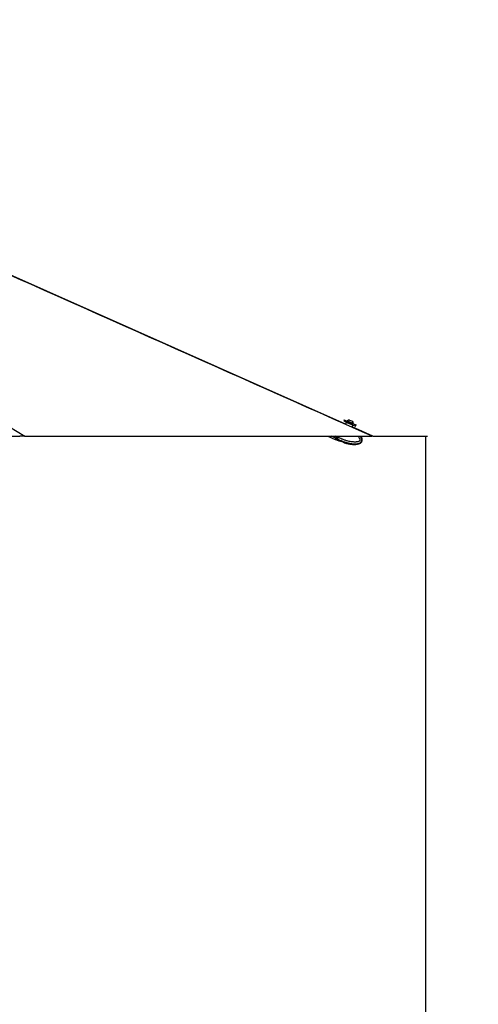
# Model space of a CAD drawing. Header units: millimetres. Extents: x 1903 to 18395, y 655 to 15963.
# Tile 20 of 54: x 9030 to 10373, y 4309 to 7189. Entities that reach past the tile are written whole.
import ezdxf

# ---------------------------------------------------------------- set-up
doc = ezdxf.new("R2010")
doc.units = ezdxf.units.MM
doc.layers.add('COMPONENT_GEOMETRY', color=7, linetype='Continuous')
doc.styles.add('SLDTEXTSTYLE1', font='TXT', dxfattribs={"width": 0.75})
doc.dimstyles.new('SLDDIMSTYLE0', dxfattribs={"dimtxt": 100, "dimasz": 6.604, "dimexe": 0, "dimexo": 0.0625, "dimgap": 25, "dimtad": 0, "dimtih": 1, "dimtoh": 1, "dimdec": 0, "dimlfac": 0.5, "dimrnd": 1e-09, "dimzin": 12, "dimdsep": 46, "dimtxsty": 'SLDTEXTSTYLE1', "dimsah": 1, "dimcen": 0.09, "dimadec": 0, "dimazin": 3, "dimtfac": 1, "dimtdec": 0, "dimtofl": 0, "dimtmove": 0, "dimatfit": 3, "dimfxl": 1, "dimfrac": 2, "dimtolj": 1, "dimtzin": 12, "dimarcsym": 0})

# ---------------------------------------------------------------- blocks, each defined once
blk = doc.blocks.new('_D_1')
at = {"layer": 'COMPONENT_GEOMETRY', "color": 7, "ltscale": 2}
for p, q in [((10064.6, 5970.3), (10224.2, 5970.3)), ((10217.9, 5970.3), (10217.9, 3625.5)), ((10217.9, 1122), (10217.9, 3466.8)), ((4073.7, 1122), (10224.2, 1122))]:
    blk.add_line(p, q, dxfattribs=at)
for points in [[(10217.9, 5970.3), (10216.8, 5963.7), (10218.9, 5963.7)], [(10217.9, 1122), (10218.9, 1128.6), (10216.8, 1128.6)]]:
    blk.add_solid(points, dxfattribs=at)
at = {"layer": 'COMPONENT_GEOMETRY', "color": 7, "ltscale": 2, "insert": (10070.1, 3595.7), "char_height": 100, "attachment_point": 1, "style": 'SLDTEXTSTYLE1'}
blk.add_mtext('2424', dxfattribs=at)

msp = doc.modelspace()

# ---------------------------------------------------------------- linework, layer by layer
at = {"color": 8, "linetype": 'Continuous', "lineweight": 25, "ltscale": 2}
for p, q in [((9000.75, 5998.18), (9045.13, 5970.28)), ((10005.67, 6002.45), (9986.44, 6010.87)), ((9955.76, 5964.48), (9942.5, 5970.28)), ((9956.31, 5964.24), (9954.74, 5960.66)), ((9957.73, 5968.99), (9954.78, 5970.28)), ((9959.42, 5962.86), (9957.86, 5959.3)), ((9958.28, 5968.75), (9958.95, 5970.28))]:
    msp.add_line(p, q, dxfattribs=at)
at = {"color": 7, "linetype": 'Continuous', "lineweight": 25, "ltscale": 2}
for p, q in [((9980.64, 6018.32), (9979.23, 6015.11)), ((9979.23, 6015.11), (10000.53, 6005.79)), ((9980.64, 6018.32), (10001.93, 6009)), ((9986.44, 6010.87), (9984.24, 6005.85)), ((9989.46, 6015.29), (9989.16, 6014.59)), ((9989.46, 6015.29), (10006.84, 6007.68)), ((9995.71, 6017.72), (10004.4, 6013.92)), ((10000.53, 6005.79), (10013.68, 6000.03)), ((10001.93, 6009), (10015.08, 6003.24)), ((10003.43, 5997.32), (10005.67, 6002.45)), ((10064.19, 5970.31), (10003.43, 5997.32)), ((10004.4, 6013.92), (10004.42, 6013.91)), ((10006.56, 6006.97), (10006.87, 6007.67)), ((10006.84, 6007.68), (10006.87, 6007.67)), ((10013.68, 6000.03), (10015.08, 6003.24)), ((6574.98, 5970.28), (9030.11, 5970.28)), ((9045.13, 5970.28), (10062.07, 5970.28)), ((9932.77, 5970.28), (9954.19, 5960.9)), ((9955.76, 5964.48), (9954.19, 5960.9)), ((9957.73, 5968.99), (9955.76, 5964.48)), ((9956.31, 5964.24), (9958.28, 5968.75)), ((9956.31, 5964.24), (9959.25, 5962.95)), ((9958.3, 5970.28), (9957.73, 5968.99)), ((9957.73, 5968.99), (9958.28, 5968.75)), ((9961.4, 5967.38), (9958.28, 5968.75)), ((9959.25, 5962.95), (9959.42, 5962.86)), ((9961.4, 5967.39), (9962.66, 5970.28)), ((9961.4, 5967.39), (9961.4, 5967.38)), ((9954.74, 5960.66), (9957.86, 5959.3)), ((9957.86, 5959.3), (9964.4, 5956.71)), ((9964.71, 5956.51), (9967.93, 5956.37)), ((9970.59, 5955.98), (9976.31, 5954.06)), ((9978.58, 5952.78), (9981.08, 5951.01))]:
    msp.add_line(p, q, dxfattribs=at)
at = {"color": 7, "linetype": 'Continuous', "lineweight": 25, "ltscale": 2, "flags": 128}
msp.add_lwpolyline([(9984.24, 6005.85), (8100.53, 6843.25), (7323.47, 7188.8)], dxfattribs=at)
at = {"color": 7, "linetype": 'Continuous', "lineweight": 25, "ltscale": 4}
for centre, radius, start, end in [((9987.35, 6010.47), 1, 66.35712, 156.35712), ((9996.25, 6007.11), 10.63, 92.89799, 129.6955), ((9996.25, 6007.11), 10.63, 3.01874, 39.81625), ((10004.76, 6002.85), 1, 336.35712, 66.35712), ((9956.48, 5964.76), 0.554, 162.53902, 251.42708), ((9954.98, 5961.21), 0.6, 156.35712, 246.35712)]:
    msp.add_arc(centre, radius, start, end, dxfattribs=at)
at = {"color": 7, "linetype": 'Continuous', "lineweight": 25, "ltscale": 2}
for points, knots in [([(10062.07, 5970.28), (9652.72, 6152.26), (9037.38, 6425.8), (8216.07, 6790.98), (7711.98, 7015.13), (7413.92, 7147.78), (7321.8, 7188.78)], [0, 0, 0, 0, 0.4481331, 0.6736362, 0.8991393, 1, 1, 1, 1]), ([(9045.13, 5970.28), (9044.97, 5970.28), (9044.2, 5970.28), (9042.42, 5970.28), (9039.27, 5970.28), (9035.24, 5970.28), (9031.97, 5970.28), (9030.22, 5970.28), (9030.11, 5970.28)], [0, 0, 0, 0, 0.0530565, 0.2728854, 0.4925364, 0.7381047, 0.9839564, 1, 1, 1, 1]), ([(9961.4, 5967.38), (9961.33, 5967.23), (9961.19, 5966.93), (9960.97, 5966.48), (9960.76, 5966.03), (9960.55, 5965.59), (9960.35, 5965.16), (9960.15, 5964.76), (9959.96, 5964.37), (9959.79, 5964.02), (9959.6, 5963.62), (9959.43, 5963.28), (9959.3, 5963.04), (9959.26, 5962.96), (9959.25, 5962.95)], [0, 0, 0, 0, 0.0860704, 0.1727389, 0.2612929, 0.3504982, 0.4365686, 0.5232361, 0.6117866, 0.7009874, 0.7714216, 0.9138671, 0.985981, 1, 1, 1, 1]), ([(9981.42, 5950.88), (9981.52, 5950.84), (9985, 5949.74), (9991.54, 5948.36), (10000.49, 5946.86), (10008.07, 5946.3), (10014.31, 5946.41), (10019.29, 5947.03), (10023.17, 5948.01), (10026.4, 5949.31), (10029.05, 5950.95), (10031.05, 5952.99), (10032.37, 5955.25), (10033.18, 5958.22), (10033, 5961.46), (10032.06, 5964.77), (10030.83, 5967.61), (10029.66, 5969.43), (10029.12, 5970.28)], [0, 0, 0, 0, 0.0047897, 0.1557365, 0.2847997, 0.3924616, 0.480336, 0.550872, 0.6067237, 0.650549, 0.6995138, 0.7384574, 0.7715924, 0.8102332, 0.8682963, 0.9078921, 0.9570087, 1, 1, 1, 1]), ([(10064.18, 5970.28), (10064.17, 5970.28), (10064.13, 5970.28), (10063.28, 5970.28), (10062.4, 5970.28), (10062.07, 5970.28)], [0, 0, 0, 0, 0.3140899, 0.7519597, 1, 1, 1, 1]), ([(9964.36, 5956.6), (9964.35, 5956.61), (9964.32, 5956.61), (9964.51, 5956.57), (9964.69, 5956.52), (9964.71, 5956.51)], [0, 0, 0, 0, 0.2758876, 0.9094385, 1, 1, 1, 1]), ([(9967.93, 5956.37), (9968.03, 5956.38), (9968.25, 5956.4), (9968.65, 5956.39), (9969.1, 5956.35), (9969.59, 5956.27), (9970.09, 5956.15), (9970.42, 5956.03), (9970.59, 5955.98)], [0, 0, 0, 0, 0.16635801, 0.33742043, 0.50382048, 0.67544342, 0.83504325, 1, 1, 1, 1]), ([(9976.31, 5954.06), (9976.45, 5954.01), (9976.75, 5953.91), (9977.18, 5953.73), (9977.57, 5953.53), (9977.92, 5953.32), (9978.22, 5953.11), (9978.44, 5952.93), (9978.54, 5952.82), (9978.58, 5952.78)], [0, 0, 0, 0, 0.1476522, 0.2996232, 0.4472746, 0.5991161, 0.7488149, 0.9024518, 1, 1, 1, 1]), ([(9981.08, 5951.01), (9981.22, 5950.95), (9981.44, 5950.86), (9981.42, 5950.87), (9981.42, 5950.87)], [0, 0, 0, 0, 0.6444168, 1, 1, 1, 1])]:
    msp.add_open_spline(points, degree=3, knots=knots, dxfattribs=at)
at = {"color": 8, "linetype": 'Continuous', "lineweight": 25, "ltscale": 2}
for points, knots in [([(9959.42, 5962.86), (9959.42, 5962.86), (9960.06, 5962.54), (9961.35, 5961.89), (9963.95, 5960.64), (9967.23, 5959.13), (9970.56, 5957.71), (9973.93, 5956.34), (9977.34, 5955.04), (9981.49, 5953.6), (9984.98, 5952.5), (9988.44, 5951.51), (9991.69, 5950.66), (9995.79, 5949.73), (9999.54, 5949.03), (10003.11, 5948.51), (10006.14, 5948.18), (10009.4, 5947.96), (10013.1, 5947.91), (10016.41, 5948.1), (10019.18, 5948.47), (10021.2, 5948.87), (10023.73, 5949.56), (10026.02, 5950.52), (10027.92, 5951.72), (10029.13, 5952.73), (10030.11, 5953.83), (10030.9, 5955.08), (10031.49, 5956.47), (10031.82, 5958.05), (10031.88, 5959.71), (10031.62, 5961.96), (10030.94, 5964.16), (10029.91, 5966.42), (10028.87, 5968.33), (10027.92, 5969.61), (10027.42, 5970.28)], [0, 0, 0, 0, 0.0000013, 0.023388, 0.0467747, 0.0935987, 0.1404587, 0.1641351, 0.2115091, 0.2589619, 0.3064985, 0.3302826, 0.3756162, 0.4153562, 0.466533, 0.4993721, 0.5322787, 0.5652437, 0.6052676, 0.6522702, 0.6725171, 0.6956791, 0.7189721, 0.75745, 0.7752967, 0.7915749, 0.8081941, 0.8224546, 0.8392598, 0.8566508, 0.8744788, 0.8927433, 0.9298358, 0.9482343, 0.9731098, 1, 1, 1, 1]), ([(10020.6, 5970.28), (10021.16, 5969.61), (10022.31, 5968.25), (10023.88, 5966.06), (10025.11, 5963.97), (10025.96, 5962.03), (10026.38, 5960.61), (10026.53, 5959.46), (10026.52, 5958.71), (10026.39, 5958.06), (10026.19, 5957.56), (10025.87, 5957.07), (10025.44, 5956.61), (10024.85, 5956.13), (10024.17, 5955.69), (10023.13, 5955.16), (10021.78, 5954.64), (10020.1, 5954.17), (10018.25, 5953.81), (10016.22, 5953.55), (10014.03, 5953.4), (10011.82, 5953.35), (10008.92, 5953.41), (10005.35, 5953.67), (10000.54, 5954.29), (9995.2, 5955.29), (9989.92, 5956.56), (9985.28, 5957.89), (9981.24, 5959.18), (9977.23, 5960.58), (9972.56, 5962.37), (9967.26, 5964.59), (9963.35, 5966.46), (9961.4, 5967.39)], [0, 0, 0, 0, 0.0316991, 0.0646134, 0.0978037, 0.1193351, 0.1412233, 0.15128, 0.1615326, 0.1682178, 0.1751297, 0.1808127, 0.1892407, 0.1978758, 0.2082291, 0.2186847, 0.2400527, 0.2608852, 0.2818506, 0.308344, 0.3349369, 0.3617498, 0.3886118, 0.4400874, 0.491741, 0.5644449, 0.6373759, 0.6886137, 0.7399018, 0.7913252, 0.8427879, 0.9213328, 1, 1, 1, 1])]:
    msp.add_open_spline(points, degree=3, knots=knots, dxfattribs=at)

# ---------------------------------------------------------------- dimensions: what is measured, and where the dimension line sits
at = {"layer": 'COMPONENT_GEOMETRY', "color": 7, "ltscale": 2}
dim = msp.add_linear_dim(base=(10217.86, 1121.98), p1=(10062.07, 5970.28), p2=(4071.19, 1121.98), angle=90, dimstyle='SLDDIMSTYLE0', dxfattribs=at)
dim.commit()
dim.dimension.update_dxf_attribs({"geometry": '_D_1', "text_midpoint": (10217.86, 3546.13), "dimtype": 160})

doc.saveas('drawing.dxf')
